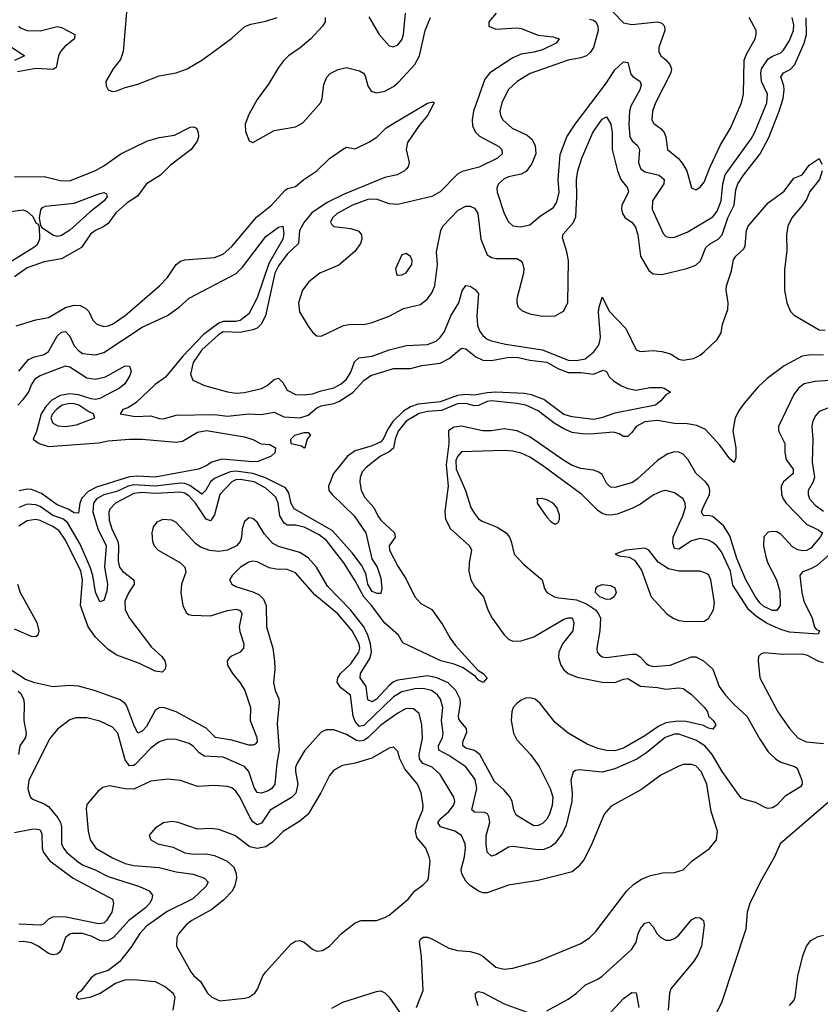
# Model space of a CAD drawing. Header units: inches. Extents: x 1552611 to 1694776, y 811966 to 917215.
# Tile 227 of 256: x 1584014 to 1587775, y 894037 to 898660. Entities that reach past the tile are written whole.
import ezdxf

# ---------------------------------------------------------------- set-up
doc = ezdxf.new("R2010")
doc.units = ezdxf.units.IN
doc.header["$MEASUREMENT"] = 0
doc.layers.add('B5889', color=7, linetype='Continuous')

msp = doc.modelspace()

# ---------------------------------------------------------------- linework, layer by layer
at = {"layer": 'B5889', "color": 5}
for points, elevation in [([(1586713.1, 898790), (1586850, 898645.3), (1586890, 898636.8), (1587010, 898649.4), (1587030, 898644.2), (1587042.3, 898630), (1587044.6, 898610), (1587015.6, 898530), (1587015.8, 898510), (1587026.3, 898490), (1587050, 898472), (1587067.8, 898450), (1587075.1, 898430), (1587073.1, 898410), (1587000.6, 898270), (1586987, 898230), (1586982.9, 898190), (1586993.2, 898173.2), (1587027.6, 898147.6), (1587042.2, 898130), (1587049.2, 898110), (1587057, 898050), (1587108.1, 898008.1), (1587126.7, 897986.7), (1587147.2, 897950), (1587170, 897870.8), (1587190, 897861.6), (1587210, 897874), (1587230, 897897.6), (1587258.1, 897970), (1587306.7, 898073.3), (1587352.9, 898150), (1587404.6, 898270), (1587414.8, 898310), (1587417.4, 898470), (1587430, 898502), (1587468.7, 898570), (1587474.2, 898590), (1587473.1, 898610), (1587441.4, 898670)], 960), ([(1584515.3, 898695.3), (1584500.4, 898510), (1584487.2, 898472.8), (1584453.8, 898430), (1584419.5, 898370), (1584420.3, 898350), (1584430, 898330.6), (1584450, 898322.8), (1584470, 898326.2), (1584510, 898341.8), (1584570, 898356.9), (1584670, 898395.9), (1584750, 898411.2), (1584800.7, 898430), (1584869.6, 898470), (1584926.3, 898510), (1585010, 898573.5), (1585071.6, 898628.4), (1585100.3, 898639.7), (1585170, 898652.6), (1585224.4, 898670)], 920), ([(1585448.9, 898670), (1585448.9, 898650), (1585436.9, 898630), (1585382.3, 898570), (1585332.4, 898527.6), (1585277.6, 898490), (1585253.5, 898466.5), (1585230, 898436.1), (1585183, 898357), (1585130, 898284.6), (1585090, 898214.5), (1585072.6, 898170), (1585074.4, 898134.4), (1585091.8, 898091.8), (1585110, 898083.1), (1585210, 898139.7), (1585310, 898157.5), (1585343.8, 898176.2), (1585428.3, 898271.7), (1585435.7, 898290), (1585443.6, 898356.4), (1585456.3, 898390), (1585472, 898408), (1585510, 898426.5), (1585550, 898435), (1585610, 898420.1), (1585629.1, 898409.1), (1585637, 898396.9), (1585650.1, 898350.1), (1585665, 898325), (1585690, 898316.1), (1585730, 898324.5), (1585770, 898346.7), (1585793.2, 898366.8), (1585870.4, 898450), (1585892.2, 898490), (1585918.9, 898610), (1585943.9, 898670)], 920), ([(1586252.1, 898690), (1586218, 898650), (1586217.5, 898630), (1586250, 898615.4), (1586350, 898621.3), (1586370, 898618.7), (1586450, 898587.7), (1586520.2, 898580.2), (1586548.4, 898570), (1586534, 898550), (1586470, 898519.2), (1586430, 898507.3), (1586370, 898497.6), (1586330, 898480.6), (1586222.3, 898410), (1586198.4, 898381.6), (1586146.1, 898230), (1586139.3, 898190), (1586141.9, 898161.9), (1586153.9, 898133.9), (1586173.9, 898113.9), (1586265.1, 898065.1), (1586279.7, 898050), (1586279.8, 898030), (1586259.3, 898010), (1586172.4, 897967.6), (1586093.3, 897946.7), (1586070, 897935), (1585990, 897851.9), (1585950.4, 897829.6), (1585790, 897791.8), (1585750, 897796.2), (1585690, 897817.8), (1585650, 897815.3), (1585578, 897790), (1585505.4, 897750), (1585483.6, 897730), (1585473.9, 897710), (1585479.5, 897699.5), (1585490, 897689.1), (1585570, 897680.1), (1585607.5, 897667.5), (1585620.5, 897650), (1585621.4, 897630), (1585615.6, 897610), (1585588.9, 897571.1), (1585513.2, 897506.8), (1585424.6, 897470), (1585372.3, 897430), (1585342.8, 897390), (1585323.1, 897330), (1585328.7, 897288.7), (1585370, 897220.7), (1585390, 897192.6), (1585410, 897175.8), (1585430, 897174.4), (1585535.6, 897224.4), (1585569.9, 897230.1), (1585630, 897229.2), (1585670, 897238.2), (1585750, 897267.4), (1585816.3, 897303.7), (1585897, 897323), (1585930, 897348.7), (1585950, 897378), (1585963.5, 897410), (1585976.6, 897510), (1585972.7, 897570), (1585992.5, 897670), (1586001.8, 897690), (1586073.7, 897766.3), (1586110, 897783.9), (1586130, 897784.7), (1586150, 897775.7), (1586166, 897750), (1586180.1, 897630), (1586210, 897556.5), (1586230, 897543.8), (1586250, 897539.6), (1586350, 897538.3), (1586368.6, 897528.6), (1586376.3, 897516.3), (1586382.4, 897490), (1586380.7, 897470), (1586350.1, 897350), (1586348.9, 897330), (1586355.6, 897310), (1586373.7, 897293.7), (1586410, 897279.5), (1586470, 897268.4), (1586530, 897268.9), (1586568.8, 897291.2), (1586588.9, 897331.1), (1586591.9, 897530), (1586585, 897570), (1586564.3, 897635.7), (1586567.6, 897652.4), (1586614, 897706), (1586625.8, 897734.2), (1586631.6, 897831.6), (1586629.6, 897910), (1586636.2, 897950), (1586654.7, 898010), (1586706.7, 898130), (1586750, 898192.9), (1586770, 898203.6), (1586791.7, 898170), (1586797.1, 898130), (1586796.6, 898050), (1586822.2, 897950), (1586838, 897910), (1586868.7, 897870), (1586874.3, 897850), (1586843.3, 897790), (1586840.7, 897770), (1586845, 897750), (1586858.9, 897730), (1586890, 897709.4), (1586906.3, 897686.3), (1586917.5, 897650), (1586930.1, 897550.1), (1586970, 897482.3), (1586990, 897466.2), (1587030, 897464.2), (1587148.1, 897491.9), (1587190, 897507.6), (1587212.7, 897527.3), (1587236.8, 897590), (1587253.8, 897606.2), (1587295.3, 897630), (1587313.1, 897650), (1587341.1, 897730), (1587370.9, 897790), (1587378.5, 897861.5), (1587387.7, 897890), (1587413.8, 897930), (1587492.4, 898030), (1587533.3, 898106.7), (1587581.6, 898230), (1587599.6, 898290), (1587605.6, 898330), (1587603.2, 898350), (1587588.9, 898391.1), (1587601.4, 898410), (1587633.2, 898426.8), (1587655.4, 898450), (1587698.4, 898550), (1587709.9, 898590), (1587708.3, 898668.3)], 920), ([(1585654.3, 898674.3), (1585703, 898590), (1585750, 898537.1), (1585770, 898532.7), (1585790, 898542.4), (1585810, 898566), (1585816.8, 898590), (1585825.7, 898690)], 940), ([(1586690, 898663.1), (1586710, 898658.5), (1586719.8, 898650), (1586730, 898630.3), (1586731.1, 898610), (1586709, 898530), (1586694.6, 898505.4), (1586676.2, 898490), (1586650, 898480.6), (1586590, 898469.9), (1586412.1, 898407.9), (1586351.3, 898370), (1586309.3, 898330), (1586278.5, 898270), (1586270.2, 898230.2), (1586272.4, 898210), (1586283.2, 898190), (1586327.2, 898150), (1586397.7, 898117.7), (1586419.5, 898099.5), (1586435.5, 898070), (1586438, 898030), (1586419, 897981), (1586393.2, 897946.8), (1586370, 897935.2), (1586310, 897922.9), (1586290, 897912.2), (1586264, 897890), (1586255.3, 897870), (1586256.9, 897850), (1586290, 897750.5), (1586310, 897710.4), (1586330, 897692.2), (1586367.4, 897687.4), (1586410, 897697), (1586460.7, 897739.3), (1586521.2, 897778.8), (1586537, 897803), (1586547.9, 897850), (1586543.6, 897910), (1586552.6, 898027.4), (1586585, 898110), (1586623.7, 898170), (1586770, 898364.4), (1586810, 898424.2), (1586850, 898461.8), (1586870, 898459.1), (1586884.7, 898404.7), (1586893.7, 898393.7), (1586928.9, 898370), (1586932.8, 898352.8), (1586926.5, 898330), (1586885.4, 898254.6), (1586878.8, 898230), (1586875.1, 898170), (1586880.1, 898110), (1586890.9, 898090.9), (1586916.8, 898070), (1586925.9, 898050), (1586921, 897990), (1586930, 897961.1), (1586950, 897945.2), (1587018.3, 897930), (1587040.9, 897910), (1587040.1, 897890), (1586987.2, 897810), (1586985.1, 897770), (1587036.3, 897656.3), (1587050, 897642.8), (1587070, 897636.9), (1587090, 897639.7), (1587150, 897662.5), (1587270, 897735), (1587290, 897760.6), (1587308.8, 897810), (1587316.7, 897890), (1587328.7, 897931.3), (1587450, 898100.6), (1587467.5, 898132.5), (1587523.7, 898270), (1587527.5, 898310), (1587499.2, 898370), (1587495.4, 898410), (1587498.9, 898430), (1587530, 898476.4), (1587550, 898489.6), (1587590, 898504), (1587602.6, 898517.4), (1587630, 898563), (1587648.4, 898610), (1587650, 898636), (1587642.2, 898670)], 940), ([(1584010.1, 898630.1), (1584020.8, 898620.8), (1584049.6, 898609.6), (1584110, 898607.8), (1584190, 898628), (1584210, 898624), (1584272.9, 898590), (1584272.4, 898570), (1584226.5, 898533.5), (1584205.4, 898510), (1584196, 898490), (1584185.1, 898434.9), (1584170, 898425.6), (1584090, 898430.2), (1584004.2, 898415.8)], 880), ([(1583950, 898547.6), (1584037.6, 898490), (1583990, 898468.3)], 860), ([(1583998, 897222), (1584090, 897250.2), (1584150, 897261.1), (1584230, 897308.7), (1584270, 897320.5), (1584297.8, 897317.8), (1584324.8, 897304.8), (1584338.3, 897290), (1584358, 897250), (1584377.1, 897230), (1584410, 897220.2), (1584430, 897222.3), (1584450, 897230.9), (1584510, 897270.7), (1584671.7, 897410), (1584709, 897450), (1584749.1, 897510), (1584770, 897526.3), (1584790, 897533), (1584930, 897543.5), (1584970, 897559.2), (1585010, 897595.3), (1585126.8, 897733.2), (1585197.8, 897790), (1585260.5, 897859.5), (1585272.8, 897867.2), (1585310, 897877.2), (1585349.6, 897910.4), (1585409.5, 897950), (1585470, 898007.7), (1585530, 898050.2), (1585550, 898061.2), (1585590, 898053.6), (1585654.4, 898085.6), (1585691.1, 898108.9), (1585734.5, 898150), (1585764.2, 898170), (1585930, 898268.2), (1585954.9, 898274.9), (1585961, 898270), (1585930, 898209.6), (1585890, 898162.9), (1585836.1, 898083.9), (1585829.4, 898050), (1585843.6, 897990), (1585839.6, 897970), (1585830, 897958.3), (1585822.3, 897950), (1585787.7, 897932.3), (1585730, 897918.4), (1585538.7, 897841.3), (1585458.2, 897801.8), (1585386.8, 897753.2), (1585350.3, 897710), (1585328, 897670), (1585323.1, 897610), (1585270, 897559), (1585230, 897504.2), (1585212.5, 897470), (1585168.3, 897270), (1585149.2, 897230.8), (1585130, 897211.9), (1585110, 897203.4), (1585050, 897192.1), (1584970, 897194), (1584950, 897182.7), (1584870.6, 897110), (1584828.7, 897050), (1584816.4, 896996.4), (1584828.3, 896968.3), (1584883.1, 896943.1), (1584990, 896912.8), (1585030, 896905.9), (1585070, 896909.5), (1585150, 896928.8), (1585176.7, 896943.3), (1585210, 896970.1), (1585230, 896977.2), (1585250, 896956.5), (1585270, 896921.1), (1585310, 896900.5), (1585350, 896898.4), (1585390, 896902.9), (1585430, 896917.8), (1585490, 896931.6), (1585524.3, 896950), (1585550, 896973), (1585570, 897005.8), (1585587, 897053), (1585607.6, 897072.4), (1585670, 897080.5), (1585750, 897110.1), (1585831.8, 897130), (1585930, 897135.7), (1585970, 897150.1), (1585990, 897167.6), (1586010, 897196.1), (1586039.8, 897270), (1586077, 897330), (1586092.9, 897387.1), (1586110, 897411.8), (1586130, 897408.3), (1586154, 897394), (1586170, 897374.6), (1586161.1, 897270), (1586164.7, 897224.7), (1586176.2, 897196.2), (1586190, 897176.8), (1586210, 897160.1), (1586230, 897151.5), (1586296.7, 897136.7), (1586469.9, 897110.1), (1586590, 897061.4), (1586630, 897060.4), (1586670, 897068.1), (1586710, 897099.2), (1586732.4, 897130), (1586739.7, 897150), (1586742, 897170), (1586733.6, 897286.4), (1586735.8, 897310), (1586750, 897357.3), (1586785, 897290), (1586861, 897210), (1586910, 897109.3), (1586930, 897102), (1586990, 897106.1), (1587030, 897102.9), (1587070.7, 897090.7), (1587110, 897066.5), (1587130, 897061.5), (1587179.3, 897070), (1587210, 897084.4), (1587230, 897100.3), (1587290, 897158.6), (1587309.1, 897190), (1587315.1, 897230), (1587341.2, 897298.8), (1587341.7, 897330), (1587332.8, 897390), (1587334.6, 897410), (1587358.4, 897481.6), (1587367.1, 897532.9), (1587378.2, 897550), (1587415.2, 897584.8), (1587421.9, 897598.1), (1587428.7, 897670), (1587436.4, 897690), (1587530, 897800.2), (1587604.9, 897855.1), (1587650, 897916.3), (1587690, 897931), (1587722.9, 897977.1), (1587770, 898007.7), (1587782.3, 897982.3)], 880), ([(1583990, 897921.6), (1584130, 897924.2), (1584204.9, 897904.9), (1584250, 897904.1), (1584370, 897951.3), (1584410, 897973.5), (1584489, 898031), (1584611.2, 898090), (1584670, 898106.5), (1584741.7, 898118.3), (1584815.4, 898155.4), (1584830, 898157.4), (1584844.9, 898150), (1584853.2, 898130), (1584853.9, 898110), (1584847.3, 898090), (1584819.9, 898050), (1584722.7, 897977.3), (1584675, 897930), (1584610.7, 897889.3), (1584568, 897832), (1584519.4, 897800.6), (1584466.3, 897753.7), (1584430, 897702.5), (1584410, 897688.4), (1584369.8, 897670.2), (1584347.4, 897652.6), (1584304.3, 897590), (1584210, 897536.5), (1584130, 897523.4), (1584050, 897495.2), (1583990, 897452.5)], 880), ([(1587784, 897950), (1587770.5, 897910), (1587726, 897854), (1587710, 897816.4), (1587691.6, 897790), (1587640.3, 897730), (1587622.3, 897690), (1587616.1, 897650), (1587617.1, 897577.1), (1587606.3, 897486.3), (1587606.7, 897390), (1587617.2, 897330), (1587635.6, 897290), (1587652, 897272), (1587770, 897204.1), (1587797.7, 897202.3)], 880), ([(1583970, 897760.1), (1584030, 897767.3), (1584050, 897759.8), (1584076.1, 897736.1), (1584090, 897705.8), (1584100.7, 897700.7), (1584105.4, 897685.4), (1584106.6, 897630), (1584096.5, 897603.5), (1584081.1, 897590), (1583918.4, 897490)], 860), ([(1584010, 897009.2), (1584055.9, 897064.1), (1584083.4, 897076.6), (1584130, 897088.4), (1584150, 897102.5), (1584190, 897173.5), (1584210, 897192.8), (1584230, 897195.5), (1584250, 897174), (1584270, 897128.4), (1584290, 897106.2), (1584310, 897093), (1584370, 897086.1), (1584410, 897097.2), (1584590, 897216.2), (1584708.2, 897271.8), (1584764, 897310), (1584810, 897353.2), (1585031.5, 897468.5), (1585061.4, 897498.6), (1585170, 897641.7), (1585230, 897685.7), (1585250.6, 897690.6), (1585255.7, 897655.8), (1585250.6, 897630), (1585185, 897515), (1585130, 897354), (1585090, 897278.4), (1585050, 897248.4), (1585030, 897243), (1584970, 897242.3), (1584950, 897234.6), (1584877.4, 897182.6), (1584780.3, 897079.7), (1584699.1, 896980.9), (1584650, 896947.2), (1584559.3, 896860.7), (1584522.4, 896837.6), (1584498.8, 896830), (1584486, 896810), (1584556.4, 896796.4), (1584630, 896799.7), (1584670, 896787.1), (1584690, 896785.4), (1584750, 896802.6), (1584930, 896806.5), (1584990, 896798.8), (1585090, 896809.6), (1585150, 896806.2), (1585210, 896816.6), (1585255.6, 896795.6), (1585330, 896791.3), (1585370, 896804), (1585410, 896837.2), (1585430, 896847.4), (1585490, 896857.5), (1585513.1, 896866.9), (1585579.6, 896910), (1585630, 896966.7), (1585664, 896990), (1585770, 897022.7), (1585850, 897022.9), (1585903.7, 897036.3), (1585990, 897047.7), (1586030.8, 897069.2), (1586090, 897117.6), (1586110, 897114), (1586157, 897077), (1586190, 897062.1), (1586230, 897059.8), (1586305.8, 897074.2), (1586350, 897075.4), (1586410, 897061.8), (1586490, 897051.7), (1586542, 897022), (1586590, 897004.3), (1586650, 897003.8), (1586710, 896995.3), (1586755.2, 897015.2), (1586770, 897008), (1586783.4, 896983.4), (1586804.1, 896964.1), (1586840.9, 896940.9), (1586870, 896928.9), (1586910, 896920.9), (1586973.4, 896933.4), (1587030, 896932.7), (1587042, 896930), (1587071.6, 896911.6), (1587050, 896898), (1587026, 896870), (1587001, 896850), (1586810, 896813.1), (1586746.4, 896790), (1586710, 896782.9), (1586610, 896794.9), (1586570, 896806), (1586476.7, 896876.7), (1586418.5, 896898.5), (1586384.3, 896904.3), (1586250, 896910.7), (1586210, 896908.8), (1586150, 896897.3), (1586110, 896899.5), (1586070, 896895.1), (1585990, 896865.2), (1585885.7, 896854.3), (1585850, 896841.7), (1585817.4, 896822.6), (1585766.2, 896773.8), (1585742.8, 896737.2), (1585721, 896690), (1585710, 896678.6), (1585670, 896659.7), (1585590, 896636.4), (1585554.8, 896610), (1585488.2, 896530), (1585465.4, 896470), (1585466.2, 896450), (1585481.6, 896430), (1585585.4, 896330), (1585639.8, 896250), (1585668.4, 896128.4), (1585693.4, 896090), (1585710, 896038), (1585714.9, 895990), (1585710, 895966), (1585694, 895966), (1585670, 895975.5), (1585650, 896009.7), (1585639.8, 896059.8), (1585619.1, 896099.1), (1585576.2, 896156.2), (1585481.3, 896261.3), (1585303.7, 896363.7), (1585290, 896388.3), (1585279.2, 896439.2), (1585262.6, 896462.6), (1585169.5, 896509.5), (1585110, 896529), (1585030, 896540.7), (1585003.6, 896536.4), (1584950, 896515.5), (1584930, 896506.3), (1584910.5, 896490), (1584889.1, 896450.9), (1584870, 896431.6), (1584813.4, 896473.4), (1584790, 896482.5), (1584770, 896484.3), (1584650, 896470.3), (1584550, 896476.5), (1584523.1, 896470), (1584470, 896444.2), (1584410, 896428.8), (1584374.4, 896410), (1584360.9, 896390), (1584357.2, 896350), (1584381.5, 896270), (1584419.9, 896190), (1584412.3, 896090), (1584426.1, 896010), (1584423.6, 895976.4), (1584410, 895933.6), (1584390, 895927.3), (1584370, 895971.6), (1584358.1, 896050), (1584345, 896090), (1584298.3, 896198.3), (1584239.2, 896299.2), (1584217.2, 896317.2), (1584170, 896332.3), (1584110, 896374.6), (1584090, 896382.9), (1584050, 896384.8), (1584010.1, 896369.9)], 860), ([(1587790, 897085.3), (1587730, 897086.8), (1587690, 897079.8), (1587604.7, 897035.3), (1587524.6, 896975.4), (1587483.4, 896936.6), (1587418.6, 896861.4), (1587393.5, 896826.5), (1587375.4, 896790), (1587364.6, 896730), (1587378.8, 896650), (1587377.4, 896602.6), (1587370, 896581.6), (1587350, 896598.4), (1587302.9, 896662.9), (1587235.2, 896735.2), (1587194.2, 896754.2), (1587150, 896763.2), (1587090, 896763.4), (1587010, 896778), (1586950, 896771.7), (1586910, 896750.4), (1586890, 896721.1), (1586870, 896703), (1586850, 896702.5), (1586830, 896715.8), (1586802.7, 896722.7), (1586693.7, 896713.7), (1586655.6, 896715.6), (1586610, 896722.5), (1586570, 896739.3), (1586525.5, 896765.5), (1586450, 896824), (1586392.1, 896850), (1586350, 896858.7), (1586230, 896871.2), (1586210, 896866.9), (1586170, 896848.3), (1586150, 896847.7), (1586110, 896857.8), (1586070, 896856.1), (1585995.2, 896824.8), (1585930, 896821), (1585890, 896811.1), (1585830, 896774.6), (1585791.7, 896728.3), (1585777.9, 896690), (1585770, 896648), (1585750, 896631.1), (1585708.5, 896610), (1585641.7, 896558.3), (1585623.7, 896536.4), (1585614.1, 896510), (1585612.5, 896490), (1585618.4, 896450), (1585636.1, 896416.1), (1585678, 896370), (1585696, 896330), (1585710.9, 896310), (1585774.6, 896250), (1585777.6, 896230), (1585750.1, 896190), (1585751.1, 896170), (1585790, 896095), (1585830, 896032.8), (1585869.6, 895950), (1585899.2, 895919.2), (1585950.8, 895890.8), (1586000.6, 895820.6), (1586035.9, 895755.9), (1586061.6, 895721.6), (1586166.1, 895606.1), (1586192, 895590), (1586210.4, 895570), (1586191.2, 895548.8), (1586170, 895558.7), (1586155.5, 895575.5), (1586097.6, 895617.6), (1586054.4, 895634.4), (1585991.8, 895650), (1585813.8, 895733.8), (1585794, 895770), (1585730, 895827), (1585666.5, 895910), (1585630, 895950), (1585590, 896025.6), (1585536.4, 896110), (1585454.7, 896214.7), (1585421.1, 896241.1), (1585350, 896276.9), (1585310, 896287.4), (1585270, 896286.1), (1585256, 896296), (1585236.7, 896330), (1585228.6, 896390), (1585217.6, 896417.6), (1585170, 896460.1), (1585115.5, 896490), (1585050, 896500.7), (1585030, 896500), (1585010, 896489.9), (1584954, 896430), (1584930, 896334.8), (1584910, 896306.9), (1584890, 896314.8), (1584839.6, 896390), (1584810, 896423), (1584790, 896436.5), (1584770, 896441.7), (1584650, 896434.7), (1584590, 896439.9), (1584550, 896435.5), (1584464.7, 896390), (1584437.5, 896362.5), (1584432.4, 896347.6), (1584433.9, 896310), (1584446.7, 896270), (1584475.1, 896210), (1584478.9, 896190), (1584477.2, 896117.2), (1584483.6, 896090), (1584497.2, 896070), (1584550.1, 896030), (1584551.3, 896010), (1584526.3, 895970), (1584508.2, 895930), (1584509.2, 895890), (1584529.5, 895849.5), (1584634, 895714), (1584681.3, 895670), (1584696.5, 895650), (1584700.7, 895630), (1584697.4, 895610), (1584682.9, 895597.1), (1584650, 895602), (1584577.2, 895637.2), (1584470, 895676.9), (1584430, 895703), (1584370, 895760.9), (1584335.9, 895810), (1584299.8, 895910), (1584308.9, 896030), (1584301.9, 896070), (1584230, 896215.8), (1584199.7, 896259.7), (1584170, 896280.6), (1584110, 896308.3), (1584090, 896312.9), (1584050, 896306.5), (1584010, 896282.2)], 880), ([(1584006, 896850), (1584030, 896876.1), (1584054.9, 896910), (1584070, 896946.4), (1584090, 896977), (1584109.9, 896990.1), (1584230, 897034.5), (1584250, 897030.7), (1584330, 896978.5), (1584370, 896972.6), (1584417.5, 896982.5), (1584510, 897034.9), (1584530, 897033), (1584538, 897010), (1584532, 896990), (1584507.6, 896950), (1584483.6, 896930), (1584390, 896881.5), (1584370, 896876.7), (1584350, 896879.7), (1584290, 896899.4), (1584250, 896902.9), (1584204.1, 896895.9), (1584165.6, 896874.4), (1584136.8, 896843.2), (1584115.9, 896810), (1584092.7, 896727.3), (1584077.3, 896690), (1584106, 896670), (1584150, 896655.8), (1584386.2, 896673.8), (1584430, 896682.8), (1584529.9, 896690.1), (1584590, 896690.1), (1584750, 896675.9), (1584778.5, 896681.5), (1584850, 896723.1), (1584891.2, 896731.2), (1585070, 896701.7), (1585110, 896688.8), (1585148.4, 896668.4), (1585190, 896665.5), (1585216.4, 896650), (1585213.1, 896626.9), (1585194.9, 896610), (1585134.1, 896585.9), (1585110, 896583.8), (1584963.8, 896596.2), (1584916.7, 896583.3), (1584890, 896565), (1584854.8, 896550), (1584650, 896511.5), (1584570, 896516.2), (1584530, 896513.5), (1584374.6, 896465.4), (1584335.2, 896444.8), (1584306.1, 896413.9), (1584296.8, 896390), (1584290, 896342.4), (1584270, 896344.8), (1584241.8, 896361.8), (1584190, 896381.6), (1584116.2, 896436.2), (1584070, 896453.9), (1584050, 896455.2), (1584012.1, 896447.9)], 840), ([(1587870, 896969.9), (1587750, 896961.7), (1587699.1, 896950), (1587672.6, 896930), (1587650, 896900.4), (1587578.3, 896750), (1587578.4, 896730), (1587607.8, 896670), (1587608.2, 896628.2), (1587615.1, 896595.1), (1587647.6, 896550), (1587646.8, 896530), (1587601.6, 896490), (1587591.2, 896470), (1587592.5, 896430), (1587600.1, 896410), (1587613.9, 896390), (1587710, 896292.1), (1587765.2, 896265.2), (1587785.5, 896250), (1587774.2, 896230), (1587730, 896178.2), (1587710, 896168), (1587693.3, 896166.7), (1587670, 896171.1), (1587644.4, 896184.4), (1587590, 896243.8), (1587570, 896255), (1587550, 896257.5), (1587530, 896253.9), (1587510, 896232.6), (1587507.9, 896190), (1587518.4, 896138.4), (1587528.9, 896108.9), (1587569.6, 896030), (1587584.3, 895975.7), (1587585.6, 895910), (1587570, 895886.8), (1587550, 895885.7), (1587510, 895904.1), (1587490, 895921.7), (1587470, 895950.5), (1587424.8, 896030), (1587383.3, 896130), (1587350, 896236.5), (1587321.5, 896281.5), (1587270, 896326.7), (1587248.3, 896331.7), (1587229.9, 896329.9), (1587219.5, 896339.5), (1587217.2, 896350), (1587223.9, 896370), (1587255.1, 896430), (1587256.7, 896450), (1587251, 896470), (1587235.4, 896490), (1587190.8, 896530.8), (1587154.2, 896594.2), (1587130, 896620.6), (1587110, 896629.2), (1587090, 896630.9), (1587058.3, 896621.7), (1587010, 896589.9), (1586915.9, 896504.1), (1586892.2, 896487.8), (1586810, 896464.3), (1586790, 896465.4), (1586770, 896483.5), (1586750, 896523.9), (1586735.1, 896535.1), (1586710, 896544.3), (1586650, 896553.3), (1586610, 896567.5), (1586569.7, 896589.7), (1586410, 896701.3), (1586351.1, 896730), (1586290, 896738.7), (1586230, 896729.9), (1586190, 896729.5), (1586090, 896751.9), (1586053.2, 896746.8), (1586028.9, 896730), (1586029.6, 896670), (1586017, 896570), (1586026.3, 896470), (1586010.5, 896350.5), (1586014.3, 896314.3), (1586037.4, 896270), (1586126.5, 896190), (1586136.9, 896170), (1586125.2, 896110), (1586123.2, 896070), (1586133.1, 896030), (1586150, 895999.3), (1586193, 895950), (1586212.7, 895890), (1586233.8, 895850), (1586290, 895771.5), (1586310.8, 895750.8), (1586330, 895741.8), (1586370, 895743.5), (1586430, 895763), (1586570, 895846), (1586590, 895852.3), (1586610, 895851.8), (1586617.6, 895830), (1586612, 895790), (1586563.4, 895730), (1586546.3, 895690), (1586545.7, 895665.7), (1586555.8, 895630), (1586570, 895608.2), (1586590, 895590.7), (1586632.7, 895572.7), (1586750, 895549.2), (1586810, 895547.5), (1586850, 895563.9), (1586870, 895566.4), (1586930.5, 895530.5), (1587010, 895524.8), (1587050, 895516.8), (1587110, 895523.2), (1587130, 895519.7), (1587170, 895492.3), (1587231.3, 895431.3), (1587244.7, 895410), (1587250.2, 895390), (1587272, 895370), (1587284.4, 895350), (1587270, 895329.4), (1587250, 895333.5), (1587226, 895346), (1587144.5, 895364.5), (1587106.1, 895366.1), (1587050, 895359.1), (1587016.4, 895343.6), (1586950, 895297), (1586850, 895239.1), (1586810, 895227.4), (1586770, 895229), (1586730, 895238.3), (1586679.2, 895259.2), (1586590, 895310.3), (1586530, 895360.7), (1586459.2, 895450), (1586434.8, 895470), (1586410, 895476.5), (1586390, 895474.8), (1586370, 895465.5), (1586349.4, 895450), (1586332.9, 895430), (1586325.3, 895410), (1586322.6, 895370), (1586333, 895310), (1586350, 895278.7), (1586413.8, 895210), (1586454.4, 895154.4), (1586506.5, 895050), (1586518.5, 895010), (1586514.8, 894970), (1586502.6, 894930), (1586490, 894906.8), (1586470, 894886), (1586450, 894876), (1586430, 894875.2), (1586345.6, 894925.6), (1586335.2, 894950), (1586328.1, 894990), (1586317.8, 895010), (1586290, 895042.7), (1586243.8, 895083.8), (1586175, 895210), (1586150, 895228), (1586110, 895240.4), (1586095.2, 895250), (1586096.4, 895270), (1586115.2, 895315.2), (1586112.7, 895332.7), (1586084.2, 895364.2), (1586077.6, 895377.6), (1586075.1, 895390), (1586084.3, 895450), (1586082.7, 895470), (1586063.2, 895510), (1586026.6, 895546.6), (1585974, 895570), (1585930, 895580.1), (1585790, 895558.6), (1585770, 895550.6), (1585750, 895534.6), (1585690, 895469.9), (1585670, 895456.7), (1585650, 895466), (1585641.5, 895530), (1585612.8, 895570), (1585615.3, 895590), (1585658.7, 895661.3), (1585667.2, 895690), (1585662.4, 895730), (1585650.1, 895770), (1585630, 895809.2), (1585567.6, 895890), (1585460.1, 896000.1), (1585407.7, 896090), (1585370, 896133.5), (1585330, 896158.4), (1585230, 896186.2), (1585202, 896202), (1585164.3, 896244.3), (1585130, 896300.3), (1585110, 896318.6), (1585090, 896320.7), (1585070, 896304), (1585059.6, 896270), (1585056.5, 896230), (1585049.3, 896210), (1585032.5, 896190), (1584990, 896168.6), (1584950, 896162.6), (1584907.8, 896167.8), (1584863.7, 896183.7), (1584840.8, 896200.8), (1584750, 896299.5), (1584729.4, 896310), (1584686.2, 896313.8), (1584658.6, 896301.4), (1584641.2, 896278.8), (1584635, 896250), (1584638.7, 896210), (1584645.3, 896190), (1584665.2, 896170), (1584770.1, 896110.1), (1584790.1, 896090), (1584794.6, 896065.4), (1584774.4, 896010), (1584771, 895970), (1584780.2, 895910), (1584796.1, 895876.1), (1584807.4, 895867.4), (1584823.5, 895863.5), (1584910, 895860.8), (1584990, 895886.7), (1585030, 895891.8), (1585047, 895887), (1585055.8, 895875.8), (1585058, 895870), (1585044.9, 895810), (1585047.7, 895787.7), (1585067.4, 895730), (1585065.6, 895710), (1585049.5, 895690.5), (1585008.6, 895671.4), (1584997.9, 895662.1), (1584989.3, 895650), (1584991, 895630), (1585013.5, 895590), (1585050, 895546), (1585071.1, 895510), (1585097.8, 895430), (1585096.6, 895370), (1585127.7, 895290), (1585129, 895270), (1585121.1, 895258.9), (1585110, 895253.1), (1585090, 895254.3), (1585010, 895277.1), (1584934.5, 895290), (1584890, 895333.7), (1584750, 895410.3), (1584690, 895431.4), (1584670, 895429.3), (1584650, 895416.8), (1584610, 895341.1), (1584590, 895319.1), (1584570, 895310.9), (1584550, 895349.7), (1584516.8, 895436.8), (1584509.5, 895449.5), (1584486.9, 895466.9), (1584370, 895509.2), (1584290, 895530.8), (1584250, 895533.6), (1584170, 895528.3), (1584086.1, 895546.1), (1584042.2, 895562.2), (1583970, 895609.6)], 920), ([(1587810, 896836.8), (1587770, 896821.1), (1587750, 896798.7), (1587737.7, 896770), (1587734.3, 896750), (1587739.6, 896690), (1587737, 896583), (1587748, 896512), (1587741.8, 896490), (1587718.2, 896450), (1587717.4, 896430), (1587723.8, 896410), (1587750, 896380.2), (1587790, 896353.2)], 940), ([(1587863.5, 896190), (1587761, 896099), (1587730, 896081.1), (1587691.9, 896068.1), (1587678.5, 896050), (1587687.9, 895970), (1587697.3, 895930), (1587736.1, 895850), (1587747.9, 895807.9), (1587756.7, 895796.7), (1587770.4, 895790), (1587765.4, 895774.6), (1587630, 895784.8), (1587590, 895796.6), (1587524.8, 895824.8), (1587476.7, 895856.7), (1587439, 895890), (1587364.5, 896004.5), (1587352.4, 896070), (1587310, 896162.3), (1587290, 896188.4), (1587270, 896204.7), (1587250, 896215.7), (1587210, 896223.6), (1587170, 896213.4), (1587110, 896174.1), (1587090, 896177.8), (1587082.7, 896202.7), (1587084, 896230), (1587129, 896330), (1587141, 896370), (1587139.9, 896390), (1587130, 896409.7), (1587090, 896438.8), (1587050, 896449.8), (1587030, 896446.3), (1586990, 896428.1), (1586930, 896386), (1586890, 896364.7), (1586821, 896339), (1586790, 896333.2), (1586770, 896335), (1586750, 896341.9), (1586730, 896355.6), (1586655.1, 896430), (1586470, 896566.2), (1586410, 896605.3), (1586370, 896625.3), (1586330, 896634.8), (1586290, 896637.7), (1586090, 896630.8), (1586070, 896609.8), (1586063.5, 896590), (1586063.7, 896550), (1586107.5, 896450), (1586133.7, 896370), (1586150, 896341.3), (1586170, 896317.1), (1586185.9, 896305.9), (1586256.9, 896276.9), (1586299, 896250), (1586314.7, 896230), (1586323.2, 896210), (1586337.5, 896150), (1586381.9, 896101.9), (1586468.2, 896030), (1586479.1, 895990), (1586491, 895970), (1586526.8, 895950), (1586545, 895945), (1586630, 895936.3), (1586676.7, 895916.7), (1586718.4, 895890), (1586733.7, 895870), (1586742, 895850), (1586738.8, 895790), (1586724.4, 895710), (1586726.7, 895690), (1586737.7, 895677.7), (1586750, 895668.4), (1586770, 895665.2), (1586890, 895681.7), (1586910, 895680.9), (1586928.7, 895668.7), (1586957.2, 895637.2), (1586970, 895628.7), (1586990, 895623.9), (1587070, 895628.9), (1587170, 895668.5), (1587190, 895668.8), (1587226.6, 895650), (1587270.1, 895610), (1587299.8, 895530), (1587328.7, 895490), (1587370, 895444.6), (1587430.1, 895390.1), (1587490, 895281.8), (1587530, 895222.7), (1587564.1, 895190), (1587590, 895173.9), (1587654.2, 895154.2), (1587665.8, 895145.8), (1587688.6, 895090), (1587690.2, 895070), (1587681.6, 895058.4), (1587610, 895014.3), (1587570, 894972.1), (1587550, 894959.3), (1587530, 894956.1), (1587519.1, 894959.1), (1587470, 894984.3), (1587418.4, 894998.4), (1587405.4, 895005.4), (1587390, 895022), (1587313.4, 895130), (1587267.4, 895210), (1587233, 895250), (1587190, 895277.7), (1587110, 895306), (1587090, 895306), (1587045.9, 895290), (1586960.4, 895219.6), (1586912.5, 895187.5), (1586810, 895142.5), (1586750, 895126.8), (1586642.4, 895137.6), (1586624.9, 895135.1), (1586613.7, 895126.3), (1586602.3, 895090), (1586609.1, 895030), (1586607.8, 894990), (1586581.4, 894878.6), (1586562.7, 894837.3), (1586527.6, 894792.4), (1586510, 894777.8), (1586475.5, 894764.5), (1586450, 894761.6), (1586330, 894778.3), (1586310, 894775.4), (1586250, 894738.9), (1586230, 894732.3), (1586210.7, 894750.7), (1586205.2, 894790), (1586205.4, 894830), (1586221.9, 894890), (1586218.3, 894918.3), (1586210.9, 894930.9), (1586196.9, 894936.9), (1586150, 894938.5), (1586138.5, 894950), (1586160.9, 895050), (1586153, 895093), (1586110, 895152), (1586030, 895205.4), (1585982.9, 895230), (1585980.9, 895250), (1586000.9, 895290), (1586003.7, 895310), (1585995.2, 895370), (1586001.2, 895430), (1585991.6, 895470), (1585976.3, 895490), (1585948.7, 895510), (1585910, 895520.6), (1585870, 895518.2), (1585810, 895504), (1585770, 895480.3), (1585630, 895345.8), (1585610, 895341.5), (1585590, 895364.3), (1585580.8, 895390), (1585568.7, 895488.7), (1585522.8, 895522.8), (1585505.8, 895550), (1585508.4, 895570), (1585521.8, 895590), (1585570, 895636.1), (1585607.2, 895690), (1585611.8, 895710), (1585608.9, 895730), (1585575.7, 895790), (1585509.3, 895870), (1585400.3, 895960.3), (1585310, 896062.5), (1585270, 896078.7), (1585219.4, 896079.4), (1585185.8, 896085.8), (1585130, 896114), (1585110, 896118.5), (1585090, 896113.8), (1585051.8, 896090), (1585011.6, 896050), (1584999.5, 896030), (1585010.4, 896010), (1585030, 895998.5), (1585110, 895973.8), (1585139.5, 895959.5), (1585159.3, 895939.3), (1585172.4, 895910), (1585173, 895810), (1585203.5, 895710), (1585211.3, 895648.7), (1585212.8, 895610), (1585206.4, 895546.4), (1585214, 895510), (1585231.4, 895471.4), (1585232.5, 895452.5), (1585224.4, 895355.6), (1585232.4, 895230), (1585221.9, 895170), (1585213.2, 895070), (1585199.3, 895050), (1585181.2, 895038.8), (1585150, 895028.7), (1585130, 895031.6), (1585115.2, 895055.2), (1585090.9, 895130), (1585070, 895153.7), (1584970, 895197.3), (1584882.6, 895202.6), (1584857.5, 895217.5), (1584830, 895247.1), (1584810, 895261.2), (1584750, 895280.3), (1584710, 895281.8), (1584670, 895268.7), (1584630, 895240.2), (1584556.2, 895163.8), (1584550, 895158.8), (1584530, 895156.8), (1584510, 895184.4), (1584474.7, 895310), (1584450, 895339), (1584390, 895366.1), (1584330, 895382.9), (1584278.6, 895381.4), (1584250, 895372.5), (1584191.4, 895328.6), (1584155.1, 895284.9), (1584057.3, 895090), (1584052.8, 895050), (1584060, 895020), (1584067.1, 895007.1), (1584078.7, 894998.7), (1584130, 894979), (1584150, 894965.5), (1584192.9, 894912.9), (1584205.6, 894890), (1584210.5, 894870), (1584210.6, 894790), (1584219.5, 894770), (1584235.9, 894750), (1584290, 894704.1), (1584313.2, 894690), (1584368.5, 894668.5), (1584430, 894636.5), (1584576.4, 894590), (1584623.1, 894570), (1584637.4, 894550), (1584635.2, 894530), (1584623.8, 894510), (1584604.5, 894490), (1584527.2, 894430), (1584455.5, 894350), (1584430, 894336.6), (1584410, 894333.8), (1584390, 894337.4), (1584350, 894357.1), (1584310, 894370.3), (1584262, 894370), (1584250, 894366.3), (1584229.6, 894350.4), (1584208.7, 894291.3), (1584199.5, 894280.5), (1584190, 894273.1), (1584170.2, 894269.8), (1584150, 894275.4), (1584101.4, 894310), (1584070, 894325.5), (1584031.8, 894331.8), (1584010, 894329.9)], 940), ([(1584003.9, 896010), (1584016.9, 895970), (1584095.3, 895830), (1584104.6, 895790), (1584100.2, 895770), (1584090, 895762.5), (1584070, 895763.4), (1583990, 895798.6)], 880), ([(1587790, 895640.6), (1587767.4, 895647.4), (1587715.4, 895675.4), (1587690, 895681), (1587598.8, 895678.8), (1587512.3, 895687.7), (1587497.1, 895682.9), (1587484.9, 895670), (1587482.4, 895650), (1587490.7, 895569.3), (1587575.6, 895410), (1587630, 895332), (1587668.6, 895288.6), (1587708.9, 895268.9), (1587790, 895260.9)], 960), ([(1584007.4, 895507.4), (1584018.1, 895498.1), (1584031.6, 895471.6), (1584035.1, 895450), (1584033, 895370), (1584044.3, 895310), (1584042.2, 895290), (1584014.7, 895250), (1584008.3, 895210)], 920), ([(1585878, 894022), (1585910, 894102), (1585901.7, 894261.7), (1585892.6, 894330), (1585897.1, 894342.9), (1585910, 894352.9), (1585930, 894352.1), (1585950, 894344.1), (1586030, 894300.2), (1586070, 894290.2), (1586130, 894285.4), (1586170, 894274.7), (1586190, 894263.2), (1586250, 894211.4), (1586290, 894201.8), (1586330, 894206.9), (1586450, 894239.6), (1586650, 894322.4), (1586690, 894349.1), (1586720.7, 894379.3), (1586866.4, 894570), (1586898.4, 894601.6), (1586934.8, 894625.2), (1586977.4, 894642.6), (1587034.9, 894654.9), (1587090, 894655.5), (1587130, 894667.7), (1587173.2, 894710), (1587252.3, 894767.7), (1587286.6, 894810), (1587292, 894850), (1587262.6, 894942.6), (1587241.4, 895070), (1587215.8, 895130), (1587190, 895156.5), (1587170, 895163.5), (1587130, 895162.9), (1587110, 895155.4), (1587026.4, 895113.6), (1586934.9, 895045.1), (1586792.5, 894967.5), (1586759.6, 894930), (1586697.9, 894782.1), (1586664.3, 894715.7), (1586638.2, 894681.8), (1586610, 894659.3), (1586450, 894618.5), (1586310, 894597.2), (1586210, 894560.2), (1586190, 894560.6), (1586170, 894568.2), (1586130, 894594.5), (1586110, 894614.6), (1586090.4, 894650), (1586087.8, 894670), (1586103.6, 894730), (1586108.7, 894770), (1586106.6, 894790), (1586089.9, 894829.9), (1586058.9, 894850), (1585991.1, 894870), (1585978.3, 894890), (1585992, 894910), (1586030, 894942.7), (1586052.1, 894970), (1586057.6, 894990), (1586054.1, 895010), (1585990, 895116), (1585951.6, 895150), (1585908.4, 895168.4), (1585892.4, 895190), (1585890.6, 895210), (1585906.6, 895286.6), (1585903.6, 895350), (1585890, 895402), (1585864.7, 895424.7), (1585830, 895425.2), (1585790, 895404.7), (1585710, 895347.8), (1585650.7, 895289.3), (1585630, 895275.1), (1585610, 895272.1), (1585596, 895276), (1585550, 895303.6), (1585490, 895325.3), (1585454.3, 895325.7), (1585430, 895315.1), (1585352.3, 895227.7), (1585318, 895170), (1585310.2, 895149.8), (1585309.5, 895130), (1585320.3, 895070), (1585311.6, 895028.4), (1585291.6, 895008.4), (1585190.8, 894949.2), (1585150, 894887.2), (1585130, 894879.9), (1585110, 894893.7), (1585095.2, 894915.2), (1585050, 895007.9), (1585030, 895037.4), (1585010, 895053.3), (1584990, 895060.3), (1584930, 895065.2), (1584850, 895059), (1584770, 895087.2), (1584710, 895094.5), (1584630, 895084.7), (1584550, 895047.3), (1584510, 895048.1), (1584436.5, 895063.5), (1584405.2, 895054.8), (1584382.3, 895037.7), (1584330, 894975.1), (1584325.9, 894954.1), (1584335.6, 894850), (1584345.2, 894810), (1584372.6, 894770), (1584450, 894725.2), (1584510, 894698.3), (1584550, 894688.4), (1584670, 894679.4), (1584750, 894659.1), (1584828.5, 894648.5), (1584883.1, 894630), (1584899.1, 894610), (1584889.2, 894590), (1584828, 894532), (1584706.8, 894473.2), (1584610, 894403.8), (1584578.2, 894370), (1584536.5, 894303.5), (1584483.2, 894236.8), (1584430, 894196.2), (1584370, 894176.3), (1584350, 894161.6), (1584301.1, 894098.9), (1584287.3, 894090), (1584278.8, 894070), (1584290, 894060.7), (1584350, 894072.7), (1584392.3, 894090), (1584463.8, 894136.2), (1584510, 894152.2), (1584550, 894153.4), (1584650, 894143.6), (1584698.5, 894118.5), (1584735.7, 894090), (1584743.4, 894070), (1584733.4, 894010)], 960), ([(1587835.8, 895004.2), (1587586.4, 894790), (1587560.3, 894730), (1587492.8, 894610), (1587443.2, 894510), (1587431.5, 894470), (1587425.5, 894390), (1587310, 894043.7), (1587242, 893910)], 960), ([(1583990, 894843.2), (1584070, 894859), (1584090, 894861.1), (1584110, 894855.9), (1584117.9, 894837.9), (1584120.5, 894770), (1584126.3, 894750), (1584156.4, 894710), (1584265.1, 894630), (1584451, 894530), (1584454.3, 894510), (1584446.5, 894470), (1584422.7, 894430), (1584410, 894418.7), (1584385.2, 894414.8), (1584233.1, 894446.9), (1584172.2, 894447.8), (1584150, 894437.2), (1584126.1, 894413.9), (1584111.6, 894408.4), (1584010, 894412.7)], 920), ([(1586490, 894007.1), (1586590, 894060.7), (1586630, 894089.2), (1586671.9, 894128.1), (1586730, 894154.4), (1586750, 894169.2), (1586890, 894295.3), (1586910, 894328.2), (1586919.1, 894370), (1586930, 894392.9), (1586950, 894418), (1586970, 894422.8), (1586990, 894401.3), (1587006.7, 894370), (1587026, 894350), (1587050, 894338.2), (1587070, 894338.2), (1587090, 894346.2), (1587110, 894362.2), (1587170, 894434.4), (1587190, 894443.9), (1587210, 894443.6), (1587225.7, 894430), (1587229.1, 894409.1), (1587217.5, 894310), (1587200.1, 894270), (1587180.1, 894239.9), (1587072.2, 894110), (1587066.5, 894090), (1587060.6, 894010)], 940), ([(1587630, 894030.7), (1587650, 894054.8), (1587656.3, 894070), (1587669.8, 894170), (1587694, 894270), (1587710, 894310.5), (1587730, 894336.4), (1587764.9, 894355.1), (1587790, 894361.1)], 960), ([(1585480.6, 894019.4), (1585532.7, 894047.3), (1585690, 894097.6), (1585710, 894100.4), (1585730, 894090.6), (1585750.3, 894070.3), (1585810, 893984.7)], 960), ([(1586168.4, 894030), (1586155.1, 894070), (1586155.1, 894090), (1586170, 894096.5), (1586190, 894091.9), (1586290, 894039.3), (1586410, 893995.3)], 940), ([(1586770, 893978.2), (1586850, 894064.2), (1586890, 894092), (1586910.3, 894090.3), (1586922.8, 894022.8)], 920)]:
    msp.add_lwpolyline(points, dxfattribs=dict(at, elevation=elevation))
for points, elevation in [([(1584190, 897642.9), (1584170, 897648), (1584121.2, 897681.2), (1584113.8, 897693.8), (1584108.1, 897728.1), (1584113, 897767), (1584122, 897778), (1584134.9, 897785.1), (1584270, 897798.8), (1584390, 897843.6), (1584410, 897848), (1584422, 897842), (1584424.4, 897830), (1584411.3, 897810), (1584343.2, 897756.8), (1584250, 897671.6), (1584210, 897646.8)], 860), ([(1585830, 897562), (1585810, 897555.3), (1585778.8, 897490), (1585784.9, 897464.9), (1585790, 897461), (1585810, 897462), (1585830, 897470.8), (1585855.6, 897510), (1585857, 897530), (1585850, 897548.7)], 940), ([(1584250, 896858.4), (1584214, 896850), (1584186.5, 896830), (1584169.1, 896810), (1584161.1, 896790), (1584170, 896765.5), (1584193.8, 896753.8), (1584230, 896749.3), (1584281.6, 896758.4), (1584367, 896790), (1584361.6, 896810), (1584338.4, 896818.4), (1584291.7, 896850), (1584270, 896856.5)], 860), ([(1585350, 896648.7), (1585338, 896658), (1585290, 896669.3), (1585287.1, 896690), (1585307.3, 896710), (1585350, 896721.5), (1585370, 896722), (1585380.5, 896710), (1585364.9, 896690), (1585354, 896650)], 840), ([(1586468.6, 896411.4), (1586442, 896410), (1586446, 896406), (1586445.5, 896390), (1586490, 896324.9), (1586510, 896303), (1586530, 896290.7), (1586541.5, 896298.5), (1586550, 896314), (1586550, 896335.3), (1586537.2, 896370), (1586519.7, 896390), (1586490, 896406)], 960), ([(1586950, 896179.3), (1586862, 896170), (1586812, 896150), (1586830, 896142.8), (1586876.8, 896136.8), (1586902, 896122), (1586934.7, 896074.7), (1586980.5, 895950), (1587054.4, 895870), (1587083.1, 895850), (1587110, 895839.1), (1587145.7, 895834.3), (1587230, 895836.5), (1587250, 895848.5), (1587272.4, 895890), (1587277.6, 895922.4), (1587261.1, 896030), (1587251.6, 896051.6), (1587240.4, 896060.4), (1587210, 896070.7), (1587110, 896071.4), (1587062.1, 896082.1), (1587012.5, 896112.5), (1586970, 896169.2)], 960), ([(1586770, 895938.5), (1586739.8, 895950), (1586719.1, 895970), (1586719.8, 895990), (1586730, 896000.2), (1586750, 896008.8), (1586790, 896003.2), (1586810, 895992.5), (1586816.2, 895970), (1586806.4, 895950), (1586790, 895939.6)], 940), ([(1585770, 895244.7), (1585750, 895240.4), (1585667.7, 895192.3), (1585590, 895169.9), (1585530, 895158.8), (1585490, 895137.2), (1585470, 895111.2), (1585429.5, 895030), (1585368.6, 894930), (1585330, 894897.5), (1585251.7, 894848.3), (1585201.7, 894798.3), (1585170, 894775.8), (1585130, 894768.2), (1585096, 894776), (1585024.5, 894830), (1584950, 894858), (1584910, 894862), (1584850, 894859.2), (1584759, 894890), (1584730, 894895.4), (1584690, 894889.6), (1584650, 894863.6), (1584625.1, 894834.9), (1584622.4, 894830), (1584630.5, 894810), (1584663, 894790), (1584735.4, 894775.4), (1584790, 894747.8), (1584830, 894742.6), (1584890, 894743.5), (1584930, 894735.8), (1584989.2, 894709.2), (1585020.6, 894680.6), (1585031.5, 894651.5), (1585032.7, 894630), (1585025.6, 894594.4), (1585012, 894568), (1584972.6, 894527.4), (1584917.1, 894482.9), (1584822.6, 894430), (1584796.9, 894410), (1584761.5, 894370), (1584752.8, 894350), (1584751.5, 894310), (1584817.4, 894190), (1584832.4, 894170), (1584864, 894144), (1584896.9, 894090), (1584916.4, 894070), (1584953.7, 894053.7), (1585070, 894065.4), (1585090, 894070.2), (1585118.5, 894090), (1585131.6, 894108.4), (1585157, 894170), (1585169.8, 894190), (1585290, 894321.5), (1585310, 894334.3), (1585330, 894337.4), (1585350, 894328.8), (1585390, 894295.8), (1585410, 894286.7), (1585437.2, 894290), (1585470, 894310.4), (1585525.1, 894370), (1585590, 894419.6), (1585618, 894430), (1585690, 894430.2), (1585730, 894444), (1585750, 894456.3), (1585838.7, 894530), (1585870, 894570.5), (1585910, 894598), (1585930, 894618.8), (1585934.7, 894630), (1585942, 894710), (1585938.3, 894730), (1585922.3, 894770), (1585880, 894820), (1585873.5, 894850), (1585882.8, 894890), (1585907.5, 894950), (1585909.3, 894970), (1585899.9, 895030), (1585882.2, 895070), (1585822.6, 895142.6), (1585800.2, 895190), (1585790, 895223.7)], 980)]:
    msp.add_lwpolyline(points, close=True, dxfattribs=dict(at, elevation=elevation))

doc.saveas('drawing.dxf')
